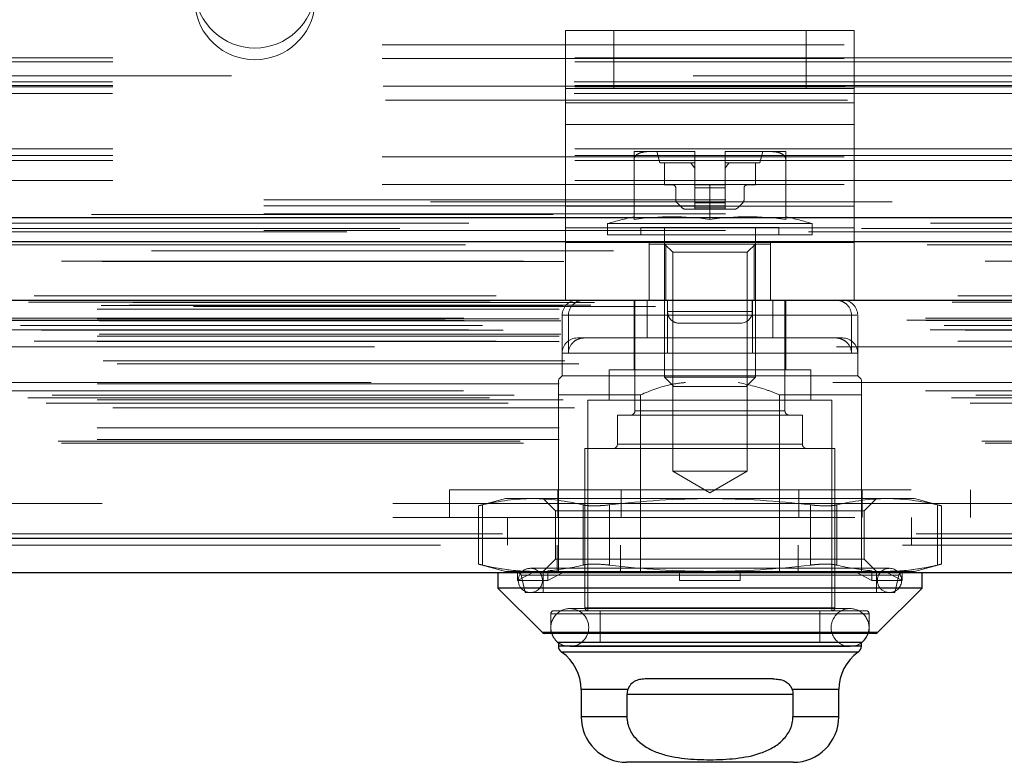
# Model space of a CAD drawing. Header units: inches. Extents: x 0.2 to 10.7, y 0.2 to 7.9.
# Tile 66 of 105: x 3.88 to 4.094, y 6.249 to 6.41. Entities that reach past the tile are written whole.
import ezdxf

# ---------------------------------------------------------------- set-up
doc = ezdxf.new("R2010")
doc.units = ezdxf.units.IN
doc.header["$MEASUREMENT"] = 0
doc.linetypes.add('HIDDEN', pattern=[0.07500000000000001, 0.05, -0.025])

msp = doc.modelspace()

# ---------------------------------------------------------------- linework, layer by layer
at = {"color": 7, "linetype": 'HIDDEN', "lineweight": 18}
for p, q in [((3.998671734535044, 6.395398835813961), (3.998671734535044, 6.407898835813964)), ((3.998671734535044, 6.407898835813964), (4.009088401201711, 6.407898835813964)), ((3.998675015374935, 6.407898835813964), (3.998675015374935, 6.392271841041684)), ((4.009088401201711, 6.395398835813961), (4.009088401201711, 6.407898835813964)), ((4.050755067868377, 6.407898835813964), (4.009088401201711, 6.407898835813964)), ((4.009091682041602, 6.395398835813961), (4.009091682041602, 6.407898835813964)), ((4.050755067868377, 6.395398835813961), (4.050755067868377, 6.407898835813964)), ((4.050755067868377, 6.407898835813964), (4.061171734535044, 6.407898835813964)), ((4.050758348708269, 6.395398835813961), (4.050758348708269, 6.407898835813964)), ((4.061171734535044, 6.395398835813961), (4.061171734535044, 6.407898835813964)), ((4.061171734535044, 6.407898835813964), (4.061175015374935, 6.407898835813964)), ((4.061175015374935, 6.407898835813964), (4.061175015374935, 6.392271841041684)), ((3.758974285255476, 6.404854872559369), (4.300640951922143, 6.404854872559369)), ((3.758974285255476, 6.404854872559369), (4.300640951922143, 6.404854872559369)), ((4.300640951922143, 6.401984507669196), (3.758974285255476, 6.401984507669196)), ((3.758974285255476, 6.401854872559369), (4.300640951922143, 6.401854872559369)), ((4.300640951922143, 6.401141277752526), (3.758974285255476, 6.401141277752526)), ((4.926307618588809, 6.398104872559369), (3.13330761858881, 6.398104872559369)), ((4.300640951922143, 6.395984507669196), (3.758974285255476, 6.395984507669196)), ((4.300533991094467, 6.396788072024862), (3.759081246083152, 6.396788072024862)), ((3.759190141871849, 6.395854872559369), (4.30042509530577, 6.395854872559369)), ((4.300640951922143, 6.395703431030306), (3.758974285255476, 6.395703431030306)), ((4.300533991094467, 6.394252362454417), (3.759081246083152, 6.394252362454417)), ((4.009088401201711, 6.395398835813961), (3.998671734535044, 6.395398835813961)), ((3.998671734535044, 6.387585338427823), (3.998671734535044, 6.395398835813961)), ((4.050755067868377, 6.395398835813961), (4.009088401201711, 6.395398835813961)), ((4.061171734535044, 6.395398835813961), (4.050755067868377, 6.395398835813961)), ((4.061171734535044, 6.387585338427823), (4.061171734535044, 6.395398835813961)), ((4.061171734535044, 6.395398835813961), (4.061175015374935, 6.395398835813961)), ((3.759693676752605, 6.392854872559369), (4.299921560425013, 6.392854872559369)), ((3.759693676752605, 6.392854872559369), (4.299921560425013, 6.392854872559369)), ((4.061171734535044, 6.392271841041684), (3.998671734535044, 6.392271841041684)), ((3.998675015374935, 6.392271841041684), (4.061175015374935, 6.392271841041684)), ((3.998675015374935, 6.392271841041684), (3.998675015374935, 6.369878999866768)), ((4.061175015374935, 6.392271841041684), (4.061175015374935, 6.369878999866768)), ((4.061171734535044, 6.387585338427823), (3.998671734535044, 6.387585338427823)), ((3.998671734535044, 6.365192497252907), (3.998671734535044, 6.387585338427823)), ((3.998675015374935, 6.387585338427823), (4.061175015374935, 6.387585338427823)), ((4.061171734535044, 6.365192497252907), (4.061171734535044, 6.387585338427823)), ((4.300640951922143, 6.38230666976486), (3.758974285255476, 6.38230666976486)), ((4.01695520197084, 6.381717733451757), (4.013519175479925, 6.381717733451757)), ((4.026487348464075, 6.381717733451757), (4.01695520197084, 6.381717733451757)), ((4.018440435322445, 6.381717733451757), (4.019096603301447, 6.379257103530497)), ((4.026642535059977, 6.381717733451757), (4.026487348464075, 6.381717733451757)), ((4.026642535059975, 6.381717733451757), (4.026487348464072, 6.381717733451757)), ((4.026487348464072, 6.381717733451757), (4.026642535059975, 6.381717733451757)), ((4.026642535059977, 6.38171671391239), (4.026642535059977, 6.381717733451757)), ((4.026642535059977, 6.374499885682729), (4.026642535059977, 6.38171671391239)), ((4.033359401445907, 6.381717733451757), (4.033204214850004, 6.381717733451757)), ((4.033204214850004, 6.38171671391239), (4.033204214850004, 6.381717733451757)), ((4.033204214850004, 6.381717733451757), (4.033359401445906, 6.381717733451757)), ((4.033359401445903, 6.381717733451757), (4.03320421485, 6.381717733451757)), ((4.03320421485, 6.381717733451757), (4.033359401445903, 6.381717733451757)), ((4.033204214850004, 6.374499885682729), (4.033204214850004, 6.38171671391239)), ((4.042891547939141, 6.381717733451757), (4.033359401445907, 6.381717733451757)), ((4.040750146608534, 6.379257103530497), (4.041406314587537, 6.381717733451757)), ((4.046327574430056, 6.381717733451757), (4.042891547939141, 6.381717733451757)), ((4.300640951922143, 6.380855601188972), (3.758974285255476, 6.380855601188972)), ((3.758974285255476, 6.380574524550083), (4.300640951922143, 6.380574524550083)), ((4.300640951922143, 6.379770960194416), (3.758974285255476, 6.379770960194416)), ((4.013519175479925, 6.367004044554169), (4.013519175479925, 6.380140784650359)), ((4.026642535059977, 6.379257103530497), (4.019096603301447, 6.379257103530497)), ((4.020080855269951, 6.379257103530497), (4.020080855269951, 6.374499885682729)), ((4.040750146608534, 6.379257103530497), (4.033204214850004, 6.379257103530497)), ((4.03976589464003, 6.374499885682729), (4.03976589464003, 6.379257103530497)), ((4.046327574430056, 6.367004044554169), (4.046327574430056, 6.380140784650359)), ((4.300640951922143, 6.375417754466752), (3.758974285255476, 6.375417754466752)), ((3.758974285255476, 6.374574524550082), (4.300640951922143, 6.374574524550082)), ((4.020080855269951, 6.374499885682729), (4.021885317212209, 6.374499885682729)), ((4.029923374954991, 6.374499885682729), (4.026642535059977, 6.374499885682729)), ((4.026642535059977, 6.374499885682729), (4.026642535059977, 6.373843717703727)), ((4.029923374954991, 6.36700404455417), (4.029923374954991, 6.374499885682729)), ((4.029923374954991, 6.374499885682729), (4.033204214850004, 6.374499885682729)), ((4.033204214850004, 6.374499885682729), (4.033204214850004, 6.373843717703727)), ((4.037961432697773, 6.374499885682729), (4.03976589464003, 6.374499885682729)), ((4.022541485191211, 6.373843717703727), (4.022541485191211, 6.37129865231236)), ((4.026642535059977, 6.373843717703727), (4.033204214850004, 6.373843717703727)), ((4.026642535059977, 6.373843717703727), (4.026642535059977, 6.37129865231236)), ((4.026642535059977, 6.373843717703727), (4.033204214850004, 6.373843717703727)), ((4.03320421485, 6.373843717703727), (4.026642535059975, 6.373843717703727)), ((4.03320421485, 6.373843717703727), (4.026642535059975, 6.373843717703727)), ((4.033204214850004, 6.373843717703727), (4.033204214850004, 6.37129865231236)), ((4.03730526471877, 6.37129865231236), (4.03730526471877, 6.373843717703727)), ((3.13330761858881, 6.371271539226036), (4.926307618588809, 6.371271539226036)), ((3.13330761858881, 6.371271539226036), (4.926307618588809, 6.371271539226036)), ((3.133383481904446, 6.371271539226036), (4.92623175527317, 6.371271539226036)), ((3.133383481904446, 6.371271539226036), (4.92623175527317, 6.371271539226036)), ((3.133383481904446, 6.371271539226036), (4.92623175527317, 6.371271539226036)), ((3.133383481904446, 6.371271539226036), (4.92623175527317, 6.371271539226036)), ((4.269390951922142, 6.370807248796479), (3.790224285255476, 6.370807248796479)), ((4.02282976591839, 6.370602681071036), (4.02389362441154, 6.369538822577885)), ((4.026642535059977, 6.37129865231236), (4.026642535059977, 6.370602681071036)), ((4.026642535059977, 6.37129865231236), (4.033204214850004, 6.37129865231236)), ((4.026642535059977, 6.37129865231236), (4.033204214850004, 6.37129865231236)), ((4.03320421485, 6.37129865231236), (4.026642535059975, 6.37129865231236)), ((4.03320421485, 6.37129865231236), (4.026642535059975, 6.37129865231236)), ((4.026642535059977, 6.370602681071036), (4.033204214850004, 6.370602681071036)), ((4.026642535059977, 6.370602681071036), (4.026642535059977, 6.369538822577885)), ((4.026642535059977, 6.370602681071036), (4.033204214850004, 6.370602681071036)), ((4.03320421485, 6.370602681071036), (4.026642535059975, 6.370602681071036)), ((4.03320421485, 6.370602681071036), (4.026642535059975, 6.370602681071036)), ((4.033204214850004, 6.37129865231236), (4.033204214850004, 6.370602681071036)), ((4.033204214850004, 6.370602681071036), (4.033204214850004, 6.369538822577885)), ((4.035953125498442, 6.369538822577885), (4.037016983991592, 6.370602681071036)), ((3.13330761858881, 6.370003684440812), (4.926307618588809, 6.370003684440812)), ((3.13330761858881, 6.368271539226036), (4.926307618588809, 6.368271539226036)), ((4.061171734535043, 6.369878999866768), (3.998671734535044, 6.369878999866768)), ((3.998675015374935, 6.369878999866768), (4.061175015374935, 6.369878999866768)), ((3.998675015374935, 6.369878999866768), (3.998675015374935, 6.362065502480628)), ((4.024589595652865, 6.369250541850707), (4.026642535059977, 6.369250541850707)), ((4.026642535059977, 6.369538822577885), (4.033204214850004, 6.369538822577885)), ((4.026642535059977, 6.369538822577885), (4.026642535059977, 6.369250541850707)), ((4.026642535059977, 6.369538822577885), (4.033204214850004, 6.369538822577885)), ((4.03320421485, 6.369538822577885), (4.026642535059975, 6.369538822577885)), ((4.03320421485, 6.369538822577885), (4.026642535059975, 6.369538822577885)), ((4.026642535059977, 6.369250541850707), (4.033204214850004, 6.369250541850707)), ((4.033204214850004, 6.369538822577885), (4.033204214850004, 6.369250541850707)), ((4.033204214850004, 6.369250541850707), (4.035257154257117, 6.369250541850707)), ((4.061175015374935, 6.369878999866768), (4.061175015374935, 6.362065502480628)), ((4.05206904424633, 6.366114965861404), (4.007777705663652, 6.366114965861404)), ((4.007777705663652, 6.366114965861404), (4.007777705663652, 6.363673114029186)), ((4.05206904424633, 6.363673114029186), (4.05206904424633, 6.366114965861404)), ((4.962775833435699, 6.365081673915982), (3.096797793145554, 6.365081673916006)), ((4.951253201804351, 6.36435790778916), (3.108317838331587, 6.364357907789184)), ((3.13330761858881, 6.364653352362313), (4.926307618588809, 6.36465335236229)), ((4.061171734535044, 6.365192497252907), (3.998671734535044, 6.365192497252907)), ((3.998671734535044, 6.349565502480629), (3.998671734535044, 6.365192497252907)), ((3.998675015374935, 6.365192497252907), (4.061175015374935, 6.365192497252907)), ((4.044851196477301, 6.365313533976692), (4.014995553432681, 6.365313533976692)), ((4.014995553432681, 6.365313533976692), (4.014995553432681, 6.363673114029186)), ((4.020080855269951, 6.365313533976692), (4.020080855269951, 6.332877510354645)), ((4.03976589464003, 6.332877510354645), (4.03976589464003, 6.365313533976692)), ((4.044851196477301, 6.363673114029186), (4.044851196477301, 6.365313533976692)), ((4.061171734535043, 6.349565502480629), (4.061171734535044, 6.365192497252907)), ((4.061171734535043, 6.362065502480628), (3.998671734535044, 6.362065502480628)), ((3.998675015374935, 6.349565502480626), (3.998675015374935, 6.362065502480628)), ((4.05206904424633, 6.363673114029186), (4.007777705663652, 6.363673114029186)), ((4.016796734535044, 6.349565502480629), (4.016796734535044, 6.362065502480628)), ((4.016800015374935, 6.361704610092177), (4.016800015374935, 6.362065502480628)), ((4.016800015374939, 6.361704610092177), (4.016800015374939, 6.349565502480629)), ((4.02035675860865, 6.361704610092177), (4.016800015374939, 6.361704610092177)), ((4.020080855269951, 6.361704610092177), (4.021857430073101, 6.359928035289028)), ((4.02035675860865, 6.361704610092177), (4.02035675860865, 6.349565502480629)), ((4.039489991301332, 6.361704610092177), (4.02035675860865, 6.361704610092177)), ((4.037989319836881, 6.359928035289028), (4.03976589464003, 6.361704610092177)), ((4.039489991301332, 6.361704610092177), (4.039489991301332, 6.349565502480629)), ((4.043046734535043, 6.361704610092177), (4.039489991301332, 6.361704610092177)), ((4.043046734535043, 6.349565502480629), (4.043046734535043, 6.362065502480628)), ((4.043050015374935, 6.349565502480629), (4.043050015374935, 6.362065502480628)), ((4.061175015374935, 6.349565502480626), (4.061175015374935, 6.362065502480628)), ((3.109027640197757, 6.360231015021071), (4.950546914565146, 6.360231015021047)), ((4.037989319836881, 6.359928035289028), (4.021857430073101, 6.359928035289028)), ((4.021857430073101, 6.359928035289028), (4.021857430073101, 6.312495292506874)), ((4.037989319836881, 6.312495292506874), (4.037989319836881, 6.359928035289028)), ((4.983632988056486, 6.350510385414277), (3.075941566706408, 6.350510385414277)), ((3.081384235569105, 6.349543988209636), (4.978190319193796, 6.349543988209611)), ((4.977980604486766, 6.349570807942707), (3.081593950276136, 6.349570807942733)), ((3.082347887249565, 6.349092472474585), (4.977226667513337, 6.34909247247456)), ((3.082347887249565, 6.349092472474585), (4.977226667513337, 6.34909247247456)), ((3.104937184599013, 6.349039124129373), (4.954637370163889, 6.349039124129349)), ((3.104937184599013, 6.349039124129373), (4.954637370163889, 6.349039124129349)), ((4.061171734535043, 6.349565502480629), (3.998671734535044, 6.349565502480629)), ((4.013519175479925, 6.349565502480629), (4.013519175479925, 6.334473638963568)), ((4.013683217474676, 6.349565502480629), (4.013683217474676, 6.325615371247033)), ((4.016332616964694, 6.349565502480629), (4.016332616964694, 6.341363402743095)), ((4.020755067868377, 6.347065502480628), (4.020755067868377, 6.349565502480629)), ((4.020758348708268, 6.347065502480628), (4.020758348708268, 6.349565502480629)), ((4.039088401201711, 6.347065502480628), (4.039088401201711, 6.349565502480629)), ((4.039091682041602, 6.347065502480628), (4.039091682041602, 6.349565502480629)), ((4.039109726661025, 6.349565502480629), (4.039109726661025, 6.341363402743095)), ((4.043514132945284, 6.349565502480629), (4.043514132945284, 6.341363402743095)), ((4.046163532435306, 6.325615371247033), (4.046163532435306, 6.349565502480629)), ((4.046327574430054, 6.341363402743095), (4.046327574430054, 6.349565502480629)), ((3.097250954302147, 6.347578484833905), (4.962323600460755, 6.347578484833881)), ((3.097250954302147, 6.347578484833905), (4.962323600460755, 6.347578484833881)), ((3.098084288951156, 6.348421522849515), (4.961490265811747, 6.348421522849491)), ((3.098084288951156, 6.348421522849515), (4.961490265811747, 6.348421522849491)), ((3.104164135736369, 6.34849190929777), (4.955410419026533, 6.348491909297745)), ((3.104164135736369, 6.34849190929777), (4.955410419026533, 6.348491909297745)), ((3.118106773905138, 6.348177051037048), (4.941523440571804, 6.348177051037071)), ((4.020755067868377, 6.347065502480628), (4.039088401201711, 6.347065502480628)), ((4.039088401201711, 6.347065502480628), (4.020755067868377, 6.347065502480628)), ((4.020758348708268, 6.347065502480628), (4.039091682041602, 6.347065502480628)), ((4.039091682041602, 6.347065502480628), (4.020758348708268, 6.347065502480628)), ((3.072565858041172, 6.345242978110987), (4.98700869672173, 6.345242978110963)), ((3.072565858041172, 6.345242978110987), (4.98700869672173, 6.345242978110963)), ((3.076611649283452, 6.345668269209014), (4.982962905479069, 6.345668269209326)), ((3.07670151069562, 6.345158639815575), (4.98287304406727, 6.345158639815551)), ((3.097250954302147, 6.345504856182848), (4.962323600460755, 6.345504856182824)), ((3.097250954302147, 6.345504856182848), (4.962323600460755, 6.345504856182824)), ((3.097667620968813, 6.345088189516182), (4.961906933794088, 6.345088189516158)), ((3.997935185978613, 6.346284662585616), (3.997935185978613, 6.333161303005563)), ((4.060564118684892, 6.346284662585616), (3.998085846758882, 6.346284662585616)), ((3.999282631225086, 6.346284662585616), (3.999282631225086, 6.338082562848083)), ((3.999282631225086, 6.346284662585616), (4.061760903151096, 6.346284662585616)), ((4.020737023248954, 6.346284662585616), (4.020737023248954, 6.338082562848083)), ((4.060564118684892, 6.346284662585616), (4.060564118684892, 6.338082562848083)), ((4.061911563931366, 6.338082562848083), (4.061911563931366, 6.346284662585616)), ((3.07763451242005, 6.343105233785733), (4.981940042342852, 6.343105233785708)), ((4.980672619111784, 6.344054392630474), (3.078940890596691, 6.344054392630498)), ((3.085181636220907, 6.343074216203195), (4.974392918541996, 6.34307421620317)), ((4.023255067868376, 6.344565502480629), (4.03658840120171, 6.344565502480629)), ((4.03658840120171, 6.344565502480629), (4.036591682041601, 6.344565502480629)), ((3.083606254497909, 6.340704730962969), (4.975963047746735, 6.340704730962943)), ((3.097250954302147, 6.341754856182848), (4.962323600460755, 6.341754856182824)), ((3.097250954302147, 6.341754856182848), (4.962323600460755, 6.341754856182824)), ((3.097250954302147, 6.340581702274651), (4.962323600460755, 6.340581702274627)), ((3.097667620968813, 6.342171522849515), (4.961906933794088, 6.34217152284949)), ((4.002725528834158, 6.341363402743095), (4.001216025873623, 6.341363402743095)), ((4.016332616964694, 6.341363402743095), (4.002725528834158, 6.341363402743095)), ((4.016332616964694, 6.341363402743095), (4.020737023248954, 6.341363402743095)), ((4.058630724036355, 6.341363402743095), (4.020737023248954, 6.341363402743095)), ((4.046327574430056, 6.334473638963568), (4.046327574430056, 6.341363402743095)), ((4.957296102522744, 6.339471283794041), (3.102272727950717, 6.339471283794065)), ((3.098513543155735, 6.336410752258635), (4.961083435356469, 6.336410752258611)), ((4.039109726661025, 6.338082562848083), (3.998081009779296, 6.338082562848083)), ((4.020737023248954, 6.338082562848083), (4.061765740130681, 6.338082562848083)), ((4.061911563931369, 6.333161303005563), (4.061911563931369, 6.338082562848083)), ((3.101546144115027, 6.33573571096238), (4.958028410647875, 6.335735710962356)), ((3.101546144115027, 6.33573571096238), (4.958028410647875, 6.335735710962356)), ((4.051740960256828, 6.334473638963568), (4.008105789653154, 6.334473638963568)), ((4.008105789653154, 6.334473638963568), (4.008105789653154, 6.327911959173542)), ((4.051740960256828, 6.327911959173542), (4.051740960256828, 6.334473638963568)), ((3.997935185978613, 6.333161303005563), (3.997114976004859, 6.332341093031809)), ((4.061911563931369, 6.333161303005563), (3.997935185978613, 6.333161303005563)), ((4.03976589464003, 6.332877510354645), (4.020080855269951, 6.332877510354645)), ((4.020080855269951, 6.332877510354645), (4.022093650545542, 6.330864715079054)), ((4.03775309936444, 6.330864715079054), (4.03976589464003, 6.332877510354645)), ((4.062731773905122, 6.332341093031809), (4.061911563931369, 6.333161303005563)), ((4.976595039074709, 6.329889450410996), (3.082986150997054, 6.329889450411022)), ((3.097250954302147, 6.331411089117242), (4.962323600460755, 6.331411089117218)), ((4.956558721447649, 6.331729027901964), (3.103025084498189, 6.331729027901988)), ((4.03775309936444, 6.330864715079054), (4.022093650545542, 6.330864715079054)), ((3.082198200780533, 6.328430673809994), (4.977376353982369, 6.32843067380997)), ((3.087500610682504, 6.329014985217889), (4.972073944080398, 6.329014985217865)), ((3.097250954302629, 6.327966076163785), (4.962323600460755, 6.327966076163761)), ((3.098169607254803, 6.327959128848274), (4.96139417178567, 6.32795912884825)), ((3.99711497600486, 6.329060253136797), (3.99711497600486, 6.290510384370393)), ((4.014888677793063, 6.329060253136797), (3.99711497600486, 6.329060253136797)), ((4.056334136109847, 6.327911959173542), (4.003512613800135, 6.327911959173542)), ((4.003512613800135, 6.327911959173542), (4.003512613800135, 6.282308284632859)), ((4.014888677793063, 6.329060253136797), (4.014888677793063, 6.290510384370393)), ((4.04495807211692, 6.329060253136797), (4.04495807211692, 6.290510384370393)), ((4.062731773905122, 6.329060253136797), (4.04495807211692, 6.329060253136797)), ((4.056334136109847, 6.282308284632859), (4.056334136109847, 6.327911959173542)), ((4.062731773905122, 6.329060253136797), (4.062731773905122, 6.296510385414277)), ((3.086235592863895, 6.327262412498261), (4.973328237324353, 6.327262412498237)), ((3.100616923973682, 6.326239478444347), (4.958957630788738, 6.326239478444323)), ((4.013683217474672, 6.325615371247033), (4.046012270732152, 6.325615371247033)), ((4.046163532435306, 6.325615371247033), (4.013834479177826, 6.325615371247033)), ((4.049936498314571, 6.324631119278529), (4.009910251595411, 6.324631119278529)), ((4.009910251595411, 6.324631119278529), (4.009910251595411, 6.318397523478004)), ((4.049936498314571, 6.318397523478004), (4.049936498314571, 6.324631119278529)), ((3.097250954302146, 6.32193123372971), (4.962323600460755, 6.321931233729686)), ((3.097250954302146, 6.319398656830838), (4.962323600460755, 6.319398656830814)), ((3.097250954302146, 6.319398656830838), (4.962323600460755, 6.319398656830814)), ((3.088802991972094, 6.318998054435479), (4.970771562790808, 6.318998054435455)), ((3.089533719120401, 6.318565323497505), (4.970040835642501, 6.318565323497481)), ((4.056990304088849, 6.3174132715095), (4.002856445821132, 6.3174132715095)), ((4.002856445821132, 6.3174132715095), (4.002856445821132, 6.282964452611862)), ((4.049936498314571, 6.318397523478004), (4.009910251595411, 6.318397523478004)), ((4.009910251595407, 6.318397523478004), (4.049936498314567, 6.318397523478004)), ((4.056990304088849, 6.282964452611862), (4.056990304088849, 6.3174132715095)), ((4.037989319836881, 6.312495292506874), (4.021857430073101, 6.312495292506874)), ((4.021857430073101, 6.312495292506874), (4.029923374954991, 6.307838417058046)), ((4.029923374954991, 6.307838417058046), (4.037989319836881, 6.312495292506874)), ((3.973506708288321, 6.308510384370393), (4.086340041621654, 6.308510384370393)), ((3.973506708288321, 6.308510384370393), (3.973506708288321, 6.302510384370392)), ((3.99696504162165, 6.308510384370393), (3.99696504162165, 6.302510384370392)), ((4.010673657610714, 6.308510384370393), (4.010673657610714, 6.302510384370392)), ((4.049173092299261, 6.308510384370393), (4.049173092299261, 6.302510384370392)), ((4.062881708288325, 6.308510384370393), (4.062881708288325, 6.302510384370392)), ((4.086340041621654, 6.302510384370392), (4.086340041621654, 6.308510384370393)), ((3.985632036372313, 6.306586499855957), (3.979795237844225, 6.305022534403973)), ((3.991565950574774, 6.306586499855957), (3.985632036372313, 6.306586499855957)), ((4.029923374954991, 6.306586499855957), (3.991565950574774, 6.306586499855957)), ((3.993834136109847, 6.306586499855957), (3.996498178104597, 6.303922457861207)), ((4.068280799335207, 6.306586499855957), (4.029923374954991, 6.306586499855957)), ((4.063348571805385, 6.303922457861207), (4.066012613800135, 6.306586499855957)), ((4.074214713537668, 6.306586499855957), (4.068280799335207, 6.306586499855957)), ((4.080051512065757, 6.305022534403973), (4.074214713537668, 6.306586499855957)), ((3.161273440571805, 6.305510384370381), (4.898356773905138, 6.305510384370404)), ((3.161273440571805, 6.305510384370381), (4.898356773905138, 6.305510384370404)), ((4.898356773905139, 6.305510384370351), (3.161273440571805, 6.305510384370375)), ((4.898356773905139, 6.305510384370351), (3.161273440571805, 6.305510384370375)), ((3.979795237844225, 6.3050427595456), (3.979795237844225, 6.292382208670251)), ((3.98067433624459, 6.292196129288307), (3.98067433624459, 6.305228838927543)), ((3.98067433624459, 6.292196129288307), (3.98067433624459, 6.305228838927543)), ((3.980674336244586, 6.292196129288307), (3.980674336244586, 6.305228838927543)), ((3.980674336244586, 6.292196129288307), (3.980674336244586, 6.305228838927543)), ((4.002457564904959, 6.292196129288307), (4.002457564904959, 6.305228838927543)), ((4.002457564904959, 6.292196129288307), (4.002457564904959, 6.305228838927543)), ((4.002457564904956, 6.292196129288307), (4.002457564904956, 6.305228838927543)), ((4.002457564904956, 6.292196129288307), (4.002457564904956, 6.305228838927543)), ((4.008140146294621, 6.292196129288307), (4.008140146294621, 6.305228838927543)), ((4.008140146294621, 6.292196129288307), (4.008140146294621, 6.305228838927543)), ((4.008140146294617, 6.292196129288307), (4.008140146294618, 6.305228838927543)), ((4.008140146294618, 6.292196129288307), (4.008140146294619, 6.305228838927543)), ((4.051706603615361, 6.292196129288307), (4.05170660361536, 6.305228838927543)), ((4.051706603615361, 6.292196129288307), (4.05170660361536, 6.305228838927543)), ((4.051706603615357, 6.292196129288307), (4.051706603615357, 6.305228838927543)), ((4.051706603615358, 6.292196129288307), (4.051706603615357, 6.305228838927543)), ((4.057389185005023, 6.292196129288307), (4.057389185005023, 6.305228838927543)), ((4.057389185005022, 6.292196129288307), (4.057389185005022, 6.305228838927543)), ((4.057389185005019, 6.292196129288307), (4.057389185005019, 6.305228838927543)), ((4.057389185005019, 6.292196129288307), (4.057389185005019, 6.305228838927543)), ((4.079172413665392, 6.292196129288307), (4.079172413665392, 6.305228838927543)), ((4.079172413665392, 6.292196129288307), (4.079172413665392, 6.305228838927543)), ((4.079172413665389, 6.292196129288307), (4.079172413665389, 6.305228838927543)), ((4.079172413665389, 6.292196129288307), (4.079172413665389, 6.305228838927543)), ((4.080051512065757, 6.292382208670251), (4.080051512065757, 6.3050427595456)), ((3.161273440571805, 6.302510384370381), (4.898356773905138, 6.302510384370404)), ((3.986065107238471, 6.302510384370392), (3.986065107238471, 6.296510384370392)), ((4.000976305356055, 6.303922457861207), (3.996498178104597, 6.303922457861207)), ((3.996498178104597, 6.303922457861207), (3.996498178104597, 6.293502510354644)), ((4.063348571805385, 6.303922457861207), (4.000976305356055, 6.303922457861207)), ((4.063348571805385, 6.293502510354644), (4.063348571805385, 6.303922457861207)), ((4.073565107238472, 6.296510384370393), (4.073565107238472, 6.302510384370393)), ((4.974548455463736, 6.298989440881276), (3.085026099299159, 6.298989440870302)), ((3.08502609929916, 6.298989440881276), (4.974548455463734, 6.298989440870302)), ((3.08502609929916, 6.297947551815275), (4.974548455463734, 6.297947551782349)), ((4.97160331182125, 6.296510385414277), (3.087971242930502, 6.296510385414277)), ((3.996815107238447, 6.296510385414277), (3.996815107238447, 6.290510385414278)), ((4.010523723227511, 6.296510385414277), (4.010523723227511, 6.290510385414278)), ((4.049023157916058, 6.296510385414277), (4.049023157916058, 6.290510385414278)), ((4.062731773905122, 6.296510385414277), (4.062731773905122, 6.290510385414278)), ((3.996498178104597, 6.293502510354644), (3.993834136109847, 6.290838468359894)), ((4.000976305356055, 6.293502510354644), (3.996498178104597, 6.293502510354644)), ((4.063348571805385, 6.293502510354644), (4.000976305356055, 6.293502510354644)), ((4.066012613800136, 6.290838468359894), (4.063348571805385, 6.293502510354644)), ((3.979795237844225, 6.292402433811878), (3.985632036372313, 6.290838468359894)), ((4.068801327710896, 6.291494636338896), (3.991045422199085, 6.291494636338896)), ((4.074214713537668, 6.290838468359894), (4.080051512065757, 6.292402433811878)), ((3.988708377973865, 6.290838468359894), (3.985632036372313, 6.290838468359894)), ((3.988285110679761, 6.288869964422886), (3.988285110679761, 6.290967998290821)), ((3.988285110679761, 6.290967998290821), (3.988708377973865, 6.290838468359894)), ((3.991977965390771, 6.290838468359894), (3.988285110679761, 6.288869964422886)), ((3.988708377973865, 6.290838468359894), (3.991977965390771, 6.290838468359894)), ((3.989029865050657, 6.290001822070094), (4.070669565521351, 6.290001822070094)), ((3.98902986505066, 6.290001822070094), (3.98989712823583, 6.286245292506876)), ((4.070816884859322, 6.290001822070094), (3.989177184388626, 6.290001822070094)), ((3.991977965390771, 6.290838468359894), (3.995270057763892, 6.290838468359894)), ((3.993834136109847, 6.290510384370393), (3.993834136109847, 6.286245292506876)), ((3.994846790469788, 6.290967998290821), (3.995270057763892, 6.290838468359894)), ((3.994846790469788, 6.288869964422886), (3.994846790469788, 6.290967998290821)), ((3.998539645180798, 6.290838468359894), (3.994846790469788, 6.288869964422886)), ((4.029923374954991, 6.290838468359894), (3.995270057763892, 6.290838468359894)), ((4.023361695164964, 6.290967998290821), (4.023361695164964, 6.290838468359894)), ((4.023361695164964, 6.288869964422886), (4.023361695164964, 6.290838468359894)), ((4.06457669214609, 6.290838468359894), (4.029923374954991, 6.290838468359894)), ((4.036485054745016, 6.290967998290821), (4.036485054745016, 6.290838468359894)), ((4.036485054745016, 6.288869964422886), (4.036485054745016, 6.290838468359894)), ((4.064999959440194, 6.288869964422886), (4.061307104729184, 6.290838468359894)), ((4.064999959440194, 6.290967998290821), (4.06457669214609, 6.290838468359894)), ((4.06457669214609, 6.290838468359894), (4.067868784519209, 6.290838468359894)), ((4.064999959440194, 6.290967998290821), (4.064999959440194, 6.288869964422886)), ((4.066012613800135, 6.286245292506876), (4.066012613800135, 6.290510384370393)), ((4.071561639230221, 6.288869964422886), (4.067868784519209, 6.290838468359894)), ((4.071138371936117, 6.290838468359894), (4.067868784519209, 6.290838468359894)), ((4.069949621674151, 6.286245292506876), (4.070816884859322, 6.290001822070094)), ((4.071561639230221, 6.290967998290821), (4.071138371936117, 6.290838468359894)), ((4.074214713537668, 6.290838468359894), (4.071138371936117, 6.290838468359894)), ((4.071561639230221, 6.290967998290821), (4.071561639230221, 6.288869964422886)), ((3.994846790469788, 6.288869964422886), (3.988285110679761, 6.288869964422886)), ((4.036485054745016, 6.288869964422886), (4.023361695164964, 6.288869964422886)), ((4.064999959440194, 6.288869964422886), (4.071561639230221, 6.288869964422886)), ((4.069949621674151, 6.286245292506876), (3.98989712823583, 6.286245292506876)), ((4.056990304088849, 6.282964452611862), (4.002856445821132, 6.282964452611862)), ((4.00285644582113, 6.282964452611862), (4.056990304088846, 6.282964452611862)), ((4.064372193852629, 6.281652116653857), (3.995474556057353, 6.281652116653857)), ((3.99547455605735, 6.281652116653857), (4.064372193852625, 6.281652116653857)), ((3.995474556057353, 6.281652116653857), (3.995474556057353, 6.27738702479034)), ((4.063716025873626, 6.282308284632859), (3.996130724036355, 6.282308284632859)), ((4.060271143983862, 6.282770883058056), (3.999575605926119, 6.282770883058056)), ((4.006137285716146, 6.282308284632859), (4.006137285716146, 6.275418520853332)), ((4.053709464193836, 6.275418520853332), (4.053709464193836, 6.282308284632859)), ((4.064372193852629, 6.27738702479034), (4.064372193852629, 6.281652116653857)), ((3.99364194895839, 6.277579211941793), (4.06605874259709, 6.277579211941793)), ((3.993641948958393, 6.277579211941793), (4.066204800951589, 6.277579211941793)), ((3.99711497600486, 6.275418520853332), (3.99711497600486, 6.275388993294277)), ((3.997114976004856, 6.274677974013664), (4.06258321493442, 6.274677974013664)), ((3.99711497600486, 6.274677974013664), (4.062731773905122, 6.274677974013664)), ((3.999575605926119, 6.274568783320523), (4.060271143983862, 6.274568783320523)), ((4.062731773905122, 6.275388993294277), (4.062731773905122, 6.275418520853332)), ((3.997818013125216, 6.27333176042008), (4.061883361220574, 6.27333176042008)), ((3.99781801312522, 6.27333176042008), (4.062028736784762, 6.27333176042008)), ((4.012136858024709, 6.265254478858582), (4.002036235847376, 6.265254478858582)), ((4.002036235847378, 6.265254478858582), (4.012136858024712, 6.265254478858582)), ((4.011953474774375, 6.264263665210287), (4.047893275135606, 6.264263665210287)), ((4.047893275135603, 6.264263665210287), (4.011953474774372, 6.264263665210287)), ((4.047893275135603, 6.264263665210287), (4.011953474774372, 6.264263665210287)), ((4.047709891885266, 6.265254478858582), (4.0578105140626, 6.265254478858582)), ((4.04770989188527, 6.265254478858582), (4.057810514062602, 6.265254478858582)), ((4.011953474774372, 6.259342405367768), (4.002036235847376, 6.259342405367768)), ((4.002036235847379, 6.259342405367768), (4.011953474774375, 6.259342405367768)), ((4.047893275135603, 6.259342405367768), (4.0578105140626, 6.259342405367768)), ((4.047893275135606, 6.259342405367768), (4.057810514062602, 6.259342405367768))]:
    msp.add_line(p, q, dxfattribs=at)
at = {"color": 7, "linetype": 'Continuous', "lineweight": 25}
for p, q in [((3.13330761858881, 6.36746797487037), (4.926307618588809, 6.36746797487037)), ((3.13330761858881, 6.362271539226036), (4.926307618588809, 6.362271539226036)), ((4.983632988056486, 6.349468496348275), (3.075941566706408, 6.349468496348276)), ((4.974548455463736, 6.297947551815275), (3.085026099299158, 6.297947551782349)), ((4.97160331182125, 6.290510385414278), (3.087971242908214, 6.290510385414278)), ((3.983991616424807, 6.290510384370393), (3.983991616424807, 6.287229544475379)), ((4.075855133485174, 6.287229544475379), (4.075855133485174, 6.290510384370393)), ((3.983991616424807, 6.287229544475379), (3.993641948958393, 6.277579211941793)), ((4.075855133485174, 6.287229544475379), (3.983991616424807, 6.287229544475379)), ((4.066204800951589, 6.277579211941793), (4.075855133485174, 6.287229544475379)), ((4.066204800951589, 6.277579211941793), (3.993641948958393, 6.277579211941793)), ((4.065740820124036, 6.27738702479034), (3.994105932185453, 6.27738702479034)), ((4.062731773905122, 6.275418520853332), (3.99711497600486, 6.275418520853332)), ((3.99711497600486, 6.275388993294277), (3.99711497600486, 6.274677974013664)), ((4.062731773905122, 6.274677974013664), (3.99711497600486, 6.274677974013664)), ((4.062731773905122, 6.274677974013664), (4.062731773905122, 6.275388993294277)), ((4.062028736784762, 6.27333176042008), (3.99781801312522, 6.27333176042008)), ((4.043611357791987, 6.267544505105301), (4.016235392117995, 6.267544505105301)), ((4.002036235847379, 6.265254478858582), (4.002036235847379, 6.259342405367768)), ((4.012136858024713, 6.265254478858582), (4.002036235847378, 6.265254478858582)), ((4.011953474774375, 6.264263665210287), (4.047893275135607, 6.264263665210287)), ((4.011953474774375, 6.264263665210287), (4.011953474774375, 6.259342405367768)), ((4.057810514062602, 6.265254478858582), (4.047709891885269, 6.265254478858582)), ((4.047893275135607, 6.264263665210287), (4.047893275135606, 6.259342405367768)), ((4.057810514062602, 6.259342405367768), (4.057810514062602, 6.265254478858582)), ((4.011953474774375, 6.259342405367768), (4.002036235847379, 6.259342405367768)), ((4.057810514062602, 6.259342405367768), (4.047893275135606, 6.259342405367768)), ((4.047967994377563, 6.249499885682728), (4.011878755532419, 6.249499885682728))]:
    msp.add_line(p, q, dxfattribs=at)
at = {"color": 7, "linetype": 'HIDDEN', "lineweight": 18, "flags": 128}
for points in [[(4.995985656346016, 6.368089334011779), (4.045085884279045, 6.368089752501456), (3.063601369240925, 6.36808933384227)], [(4.977692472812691, 6.366198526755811), (4.045085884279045, 6.36619930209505), (3.081886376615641, 6.366198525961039)], [(4.951278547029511, 6.364357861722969), (4.045085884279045, 6.364357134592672), (3.108322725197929, 6.3643578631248)], [(3.076994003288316, 6.361502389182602), (3.951573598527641, 6.361505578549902), (4.982573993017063, 6.361502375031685)], [(3.076996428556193, 6.361502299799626), (4.069955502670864, 6.361502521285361), (4.982579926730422, 6.361502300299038)], [(3.089536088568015, 6.357962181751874), (4.014495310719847, 6.357961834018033), (4.970045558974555, 6.35796218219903)], [(3.098302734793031, 6.357943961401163), (4.014495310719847, 6.357943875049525), (4.961268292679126, 6.3579439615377)], [(3.99711497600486, 6.275388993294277), (3.99800620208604, 6.274880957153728), (3.999575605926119, 6.274568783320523)], [(4.060271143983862, 6.274568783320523), (4.061840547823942, 6.274880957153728), (4.062731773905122, 6.275388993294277)]]:
    msp.add_lwpolyline(points, dxfattribs=at)
at = {"color": 7, "linetype": 'HIDDEN', "lineweight": 18}
for centre, radius, start, end in [((3.931390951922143, 6.417185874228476), 0.01305403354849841, 184.0872180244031, 355.9127819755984), ((3.931390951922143, 6.414650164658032), 0.01305403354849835, 184.0872180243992, 355.9127819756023), ((4.026488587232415, 6.370095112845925), 0.01162262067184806, 89.24106456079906, 90.0061067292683), ((4.026488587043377, 6.370095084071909), 0.01162264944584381, 89.24106550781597, 90.00610578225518), ((4.033358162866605, 6.370095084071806), 0.01162264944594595, 89.99389421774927, 90.75893449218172), ((4.033358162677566, 6.370095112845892), 0.01162262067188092, 89.99389327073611, 90.75893543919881), ((4.021885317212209, 6.373843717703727), 0.0006561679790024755, 0, 90), ((4.037961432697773, 6.373843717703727), 0.0006561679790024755, 90, 180), ((4.023525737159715, 6.37129865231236), 0.0009842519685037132, 180, 224.9999999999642), ((4.036321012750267, 6.37129865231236), 0.0009842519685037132, 315.0000000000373, 0), ((4.024589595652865, 6.370234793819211), 0.000984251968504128, 225.0000000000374, 270.0000000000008), ((4.035257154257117, 6.370234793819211), 0.000984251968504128, 270.0000000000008, 314.9999999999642), ((4.029923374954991, 6.292531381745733), 0.07684383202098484, 102.3260456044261, 106.7496602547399), ((4.021721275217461, 6.311212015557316), 0.05639170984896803, 81.63673791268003, 98.36326208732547), ((4.038125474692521, 6.311212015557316), 0.05639170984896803, 81.63673791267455, 98.36326208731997), ((4.029923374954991, 6.292531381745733), 0.07684383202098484, 73.25033974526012, 77.67395439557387), ((4.001216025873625, 6.346284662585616), 0.003280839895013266, 90, 180), ((4.058630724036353, 6.346284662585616), 0.003280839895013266, 0, 90), ((4.023255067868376, 6.347065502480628), 0.002499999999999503, 180, 270.0000000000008), ((4.023258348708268, 6.347065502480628), 0.002499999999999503, 180, 270.0000000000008), ((4.03658840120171, 6.347065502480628), 0.002500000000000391, 270.0000000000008, 0), ((4.036591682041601, 6.347065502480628), 0.002500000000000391, 270.0000000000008, 0), ((4.001216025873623, 6.338082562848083), 0.003280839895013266, 90, 180), ((4.058630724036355, 6.338082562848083), 0.003280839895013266, 0, 90), ((4.012698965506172, 6.325615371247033), 0.0009842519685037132, 270.0000000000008, 0), ((4.047147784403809, 6.325615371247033), 0.0009842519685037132, 180, 270.0000000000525), ((4.008925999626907, 6.318397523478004), 0.0009842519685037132, 270.0000000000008, 0), ((4.050920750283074, 6.318397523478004), 0.0009842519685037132, 180, 270.0000000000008), ((3.991045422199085, 6.288869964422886), 0.00262467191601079, 90, 270.0000000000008), ((3.991045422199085, 6.288869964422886), 0.00262467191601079, 270.0000000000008, 90), ((4.068801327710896, 6.288869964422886), 0.00262467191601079, 90, 270.0000000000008), ((4.068801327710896, 6.288869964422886), 0.00262467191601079, 270.0000000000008, 90), ((3.988390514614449, 6.289854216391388), 0.0006561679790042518, 13.00000000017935, 89.99999999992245), ((4.071456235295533, 6.289854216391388), 0.0006561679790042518, 90.00000000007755, 166.9999999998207), ((4.003512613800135, 6.282964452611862), 0.0006561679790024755, 180, 270.0000000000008), ((4.056334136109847, 6.282964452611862), 0.0006561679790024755, 270.0000000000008, 0), ((3.999575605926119, 6.278669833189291), 0.004101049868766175, 90, 198.2280527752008), ((3.996130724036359, 6.281652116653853), 0.0006561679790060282, 90.00000000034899, 179.9999999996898), ((3.999575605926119, 6.278669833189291), 0.004101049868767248, 270.0000000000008, 90), ((4.060271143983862, 6.278669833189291), 0.004101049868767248, 90, 270.0000000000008), ((4.060271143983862, 6.278669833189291), 0.004101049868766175, 341.7719472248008, 90), ((4.063716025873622, 6.281652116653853), 0.0006561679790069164, 3.102185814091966e-10, 89.99999999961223)]:
    msp.add_arc(centre, radius, start, end, dxfattribs=at)
at = {"color": 7, "linetype": 'Continuous', "lineweight": 25}
for centre, radius, start, end in [((3.994105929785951, 6.278043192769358), 0.0006561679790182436, 225.0000000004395, 269.9999999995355), ((3.999575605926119, 6.278669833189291), 0.004101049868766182, 198.2280527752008, 233.1301023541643), ((4.060271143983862, 6.278669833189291), 0.004101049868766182, 306.8698976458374, 341.7719472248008), ((4.065740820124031, 6.278043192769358), 0.0006561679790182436, 270.0000000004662, 314.9999999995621), ((3.998755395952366, 6.274677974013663), 0.001640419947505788, 179.999999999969, 235.1500954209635), ((4.061091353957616, 6.274677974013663), 0.001640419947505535, 304.8499045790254, 3.102185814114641e-11), ((3.99219371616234, 6.265254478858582), 0.00984251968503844, 0, 55.15009542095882), ((4.067653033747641, 6.265254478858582), 0.009842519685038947, 124.8499045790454, 180), ((4.011878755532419, 6.259342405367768), 0.009842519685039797, 180, 270.0000000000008), ((4.047967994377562, 6.259342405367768), 0.009842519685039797, 270.000000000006, 0)]:
    msp.add_arc(centre, radius, start, end, dxfattribs=at)
at = {"color": 7, "linetype": 'HIDDEN', "lineweight": 18}
for points, knots in [([(4.01695520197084, 6.381717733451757), (4.016293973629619, 6.381717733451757), (4.01563206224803, 6.381672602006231), (4.014670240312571, 6.381384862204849), (4.01435479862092, 6.381251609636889), (4.013941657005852, 6.380942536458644), (4.0138108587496, 6.380817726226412), (4.013605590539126, 6.380515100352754), (4.013532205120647, 6.380335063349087), (4.013519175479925, 6.380140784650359)], [0, 0, 0, 0, 0.5000000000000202, 0.5000000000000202, 0.7500000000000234, 0.7500000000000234, 0.8750000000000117, 0.8750000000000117, 1, 1, 1, 1]), ([(4.013519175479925, 6.380140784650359), (4.013519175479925, 6.38033486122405), (4.013519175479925, 6.380514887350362), (4.013519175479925, 6.380817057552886), (4.013519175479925, 6.380941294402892), (4.013519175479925, 6.381253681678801), (4.013519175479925, 6.381385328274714), (4.013519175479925, 6.381672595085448), (4.013519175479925, 6.381717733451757), (4.013519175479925, 6.381717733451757)], [0, 0, 0, 0, 0.1250000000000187, 0.1250000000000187, 0.2500000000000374, 0.2500000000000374, 0.500000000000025, 0.500000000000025, 1, 1, 1, 1]), ([(4.046327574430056, 6.380140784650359), (4.046314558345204, 6.38033486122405), (4.046241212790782, 6.380514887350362), (4.046036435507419, 6.380817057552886), (4.045906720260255, 6.380941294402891), (4.045489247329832, 6.381253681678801), (4.045175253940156, 6.381385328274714), (4.044214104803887, 6.381672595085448), (4.043552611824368, 6.381717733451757), (4.042891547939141, 6.381717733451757)], [0, 0, 0, 0, 0.1250000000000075, 0.1250000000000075, 0.2500000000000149, 0.2500000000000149, 0.5000000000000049, 0.5000000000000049, 1, 1, 1, 1]), ([(4.046327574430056, 6.381717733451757), (4.046327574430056, 6.381717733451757), (4.046327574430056, 6.381672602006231), (4.046327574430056, 6.381384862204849), (4.046327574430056, 6.381251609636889), (4.046327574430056, 6.380942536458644), (4.046327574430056, 6.380817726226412), (4.046327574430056, 6.380515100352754), (4.046327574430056, 6.380335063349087), (4.046327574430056, 6.380140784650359)], [0, 0, 0, 0, 0.4999999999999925, 0.4999999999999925, 0.7499999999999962, 0.7499999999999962, 0.8749999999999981, 0.8749999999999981, 1, 1, 1, 1]), ([(4.002725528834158, 6.349565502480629), (4.002281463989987, 6.349565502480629), (4.001846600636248, 6.349485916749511), (4.001021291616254, 6.349169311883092), (4.000642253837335, 6.348935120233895), (3.999675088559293, 6.348035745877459), (3.999282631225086, 6.347174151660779), (3.999282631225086, 6.346284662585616)], [0, 0, 0, 0, 0.2500000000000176, 0.2500000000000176, 0.5000000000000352, 0.5000000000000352, 1, 1, 1, 1]), ([(4.020737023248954, 6.346284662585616), (4.020737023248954, 6.346728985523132), (4.020737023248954, 6.347165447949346), (4.020737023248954, 6.347969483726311), (4.020737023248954, 6.348334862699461), (4.020737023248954, 6.348932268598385), (4.020737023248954, 6.349169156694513), (4.020737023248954, 6.349484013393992), (4.020737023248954, 6.349565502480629), (4.020737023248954, 6.349565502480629)], [0, 0, 0, 0, 0.25, 0.25, 0.5, 0.5, 0.75, 0.75, 1, 1, 1, 1]), ([(4.05712122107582, 6.349565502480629), (4.057565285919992, 6.349565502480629), (4.05800014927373, 6.349485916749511), (4.058825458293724, 6.349169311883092), (4.059204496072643, 6.348935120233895), (4.060171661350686, 6.348035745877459), (4.060564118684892, 6.347174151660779), (4.060564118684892, 6.346284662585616)], [0, 0, 0, 0, 0.2500000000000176, 0.2500000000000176, 0.5000000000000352, 0.5000000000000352, 1, 1, 1, 1]), ([(4.002725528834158, 6.341363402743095), (4.002281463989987, 6.341363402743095), (4.001846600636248, 6.341283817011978), (4.001021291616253, 6.340967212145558), (4.000642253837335, 6.340733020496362), (3.999675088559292, 6.339833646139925), (3.999282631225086, 6.338972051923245), (3.999282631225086, 6.338082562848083)], [0, 0, 0, 0, 0.2500000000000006, 0.2500000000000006, 0.5000000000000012, 0.5000000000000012, 1, 1, 1, 1]), ([(4.039109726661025, 6.338082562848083), (4.039109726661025, 6.338526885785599), (4.039109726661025, 6.338963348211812), (4.039109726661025, 6.339767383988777), (4.039109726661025, 6.340132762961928), (4.039109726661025, 6.340730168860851), (4.039109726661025, 6.34096705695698), (4.039109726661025, 6.341281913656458), (4.039109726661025, 6.341363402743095), (4.039109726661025, 6.341363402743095)], [0, 0, 0, 0, 0.25, 0.25, 0.5, 0.5, 0.75, 0.75, 1, 1, 1, 1]), ([(4.05712122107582, 6.341363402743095), (4.057565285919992, 6.341363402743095), (4.058000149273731, 6.341283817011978), (4.058825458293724, 6.340967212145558), (4.059204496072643, 6.340733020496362), (4.060171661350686, 6.339833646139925), (4.060564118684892, 6.338972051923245), (4.060564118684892, 6.338082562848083)], [0, 0, 0, 0, 0.2500000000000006, 0.2500000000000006, 0.5000000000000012, 0.5000000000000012, 1, 1, 1, 1]), ([(3.99711497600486, 6.332248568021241), (3.99711497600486, 6.332193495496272), (3.99711497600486, 6.332069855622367), (3.99711497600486, 6.330650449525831), (3.99711497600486, 6.329433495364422), (3.99711497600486, 6.329060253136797)], [0, 0, 0, 0, 0.3576770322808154, 0.8029982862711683, 1, 1, 1, 1]), ([(4.062731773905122, 6.332248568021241), (4.062731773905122, 6.332193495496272), (4.062731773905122, 6.332069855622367), (4.062731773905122, 6.33065044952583), (4.062731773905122, 6.329433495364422), (4.062731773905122, 6.329060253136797)], [0, 0, 0, 0, 0.3576770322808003, 0.8029982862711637, 1, 1, 1, 1]), ([(4.014888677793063, 6.329060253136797), (4.017088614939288, 6.32995176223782), (4.020240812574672, 6.331229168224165), (4.023603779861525, 6.331613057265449), (4.024619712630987, 6.331729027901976)], [0, 0, 0, 0, 0.6979058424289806, 1, 1, 1, 1]), ([(4.0360218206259, 6.331729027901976), (4.038074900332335, 6.331278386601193), (4.041124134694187, 6.330609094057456), (4.044013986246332, 6.329441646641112), (4.04495807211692, 6.329060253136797)], [0, 0, 0, 0, 0.6733099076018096, 1, 1, 1, 1]), ([(3.98067433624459, 6.305228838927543), (3.980349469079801, 6.305152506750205), (3.979834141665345, 6.305031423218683), (3.979869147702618, 6.305039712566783), (3.979882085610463, 6.30504277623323)], [0, 0, 0, 0, 0.6304092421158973, 1, 1, 1, 1]), ([(4.008140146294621, 6.305228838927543), (4.007565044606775, 6.305160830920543), (4.007000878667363, 6.305109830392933), (4.00589423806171, 6.305040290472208), (4.00535641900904, 6.305022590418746), (4.004366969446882, 6.30502247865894), (4.003902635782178, 6.305040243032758), (4.003096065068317, 6.305109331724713), (4.00274512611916, 6.305160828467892), (4.002457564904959, 6.305228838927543)], [0, 0, 0, 0, 0.2500000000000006, 0.2500000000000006, 0.5000000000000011, 0.5000000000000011, 0.7500000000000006, 0.7500000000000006, 1, 1, 1, 1]), ([(4.057389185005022, 6.305228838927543), (4.057101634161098, 6.305160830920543), (4.056755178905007, 6.305109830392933), (4.055945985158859, 6.305040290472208), (4.055484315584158, 6.305022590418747), (4.054495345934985, 6.30502247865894), (4.053954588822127, 6.305040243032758), (4.05285249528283, 6.305109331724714), (4.05228172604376, 6.305160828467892), (4.051706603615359, 6.305228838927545)], [0, 0, 0, 0, 0.25, 0.25, 0.5, 0.5, 0.75, 0.75, 1, 1, 1, 1]), ([(4.079964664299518, 6.30504277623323), (4.079986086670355, 6.305037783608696), (4.080058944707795, 6.305020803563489), (4.07963759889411, 6.305118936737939), (4.079234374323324, 6.305214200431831), (4.079172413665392, 6.305228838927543)], [0, 0, 0, 0, 0.2606228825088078, 0.8863851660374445, 1, 1, 1, 1]), ([(3.979882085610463, 6.292382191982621), (3.979860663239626, 6.292387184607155), (3.979787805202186, 6.292404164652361), (3.980209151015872, 6.292306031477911), (3.980612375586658, 6.292210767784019), (3.98067433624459, 6.292196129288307)], [0, 0, 0, 0, 0.260622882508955, 0.8863851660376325, 1, 1, 1, 1]), ([(4.002457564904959, 6.292196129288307), (4.002745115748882, 6.292264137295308), (4.003091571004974, 6.292315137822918), (4.003900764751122, 6.292384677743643), (4.004362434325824, 6.292402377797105), (4.005351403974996, 6.29240248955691), (4.005892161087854, 6.292384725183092), (4.00699425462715, 6.292315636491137), (4.007565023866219, 6.292264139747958), (4.00814014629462, 6.292196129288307)], [0, 0, 0, 0, 0.25, 0.25, 0.5, 0.5, 0.75, 0.75, 1, 1, 1, 1]), ([(4.051706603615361, 6.292196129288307), (4.052281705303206, 6.292264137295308), (4.052845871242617, 6.292315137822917), (4.053952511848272, 6.292384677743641), (4.054490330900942, 6.292402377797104), (4.055479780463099, 6.29240248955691), (4.055944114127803, 6.292384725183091), (4.056750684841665, 6.292315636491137), (4.057101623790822, 6.292264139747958), (4.057389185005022, 6.292196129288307)], [0, 0, 0, 0, 0.2500000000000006, 0.2500000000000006, 0.5000000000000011, 0.5000000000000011, 0.7500000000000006, 0.7500000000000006, 1, 1, 1, 1]), ([(4.079172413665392, 6.292196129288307), (4.07949728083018, 6.292272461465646), (4.080012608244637, 6.292393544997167), (4.079977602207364, 6.292385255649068), (4.079964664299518, 6.292382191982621)], [0, 0, 0, 0, 0.6304092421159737, 1, 1, 1, 1])]:
    msp.add_open_spline(points, degree=3, knots=knots, dxfattribs=at)
for points in [[(4.025787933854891, 6.37925710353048), (4.026068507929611, 6.37886562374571), (4.026352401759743, 6.378476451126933), (4.026642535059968, 6.378092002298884)], [(4.033204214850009, 6.378092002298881), (4.033494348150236, 6.37847645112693), (4.033778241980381, 6.378865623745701), (4.034058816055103, 6.379257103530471)], [(3.991565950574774, 6.306586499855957), (3.987921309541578, 6.306586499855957), (3.984292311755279, 6.306084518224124), (3.98067433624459, 6.305228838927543)], [(4.002457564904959, 6.305228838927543), (3.99883958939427, 6.306084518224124), (3.995210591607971, 6.306586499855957), (3.991565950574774, 6.306586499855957)], [(4.029923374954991, 6.306586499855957), (4.022634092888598, 6.306586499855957), (4.015376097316, 6.306084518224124), (4.008140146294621, 6.305228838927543)], [(4.051706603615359, 6.305228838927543), (4.04447065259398, 6.306084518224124), (4.037212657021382, 6.306586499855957), (4.029923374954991, 6.306586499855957)], [(4.068280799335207, 6.306586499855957), (4.064636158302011, 6.306586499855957), (4.061007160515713, 6.306084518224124), (4.057389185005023, 6.305228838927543)], [(4.079172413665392, 6.305228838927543), (4.075554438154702, 6.306084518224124), (4.071925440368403, 6.306586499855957), (4.068280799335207, 6.306586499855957)], [(3.988285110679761, 6.290967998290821), (3.985739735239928, 6.291167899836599), (3.983203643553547, 6.291597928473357), (3.98067433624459, 6.292196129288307)], [(3.991565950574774, 6.290838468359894), (3.987921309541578, 6.290838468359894), (3.984292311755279, 6.291340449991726), (3.98067433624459, 6.292196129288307)], [(4.002457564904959, 6.292196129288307), (3.999928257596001, 6.291597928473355), (3.997392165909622, 6.291167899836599), (3.994846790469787, 6.290967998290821)], [(4.00814014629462, 6.292196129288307), (4.015376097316, 6.291340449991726), (4.022634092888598, 6.290838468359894), (4.029923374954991, 6.290838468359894)], [(4.029923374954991, 6.290838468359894), (4.037212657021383, 6.290838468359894), (4.044470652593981, 6.291340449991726), (4.051706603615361, 6.292196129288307)], [(4.057389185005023, 6.292196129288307), (4.059918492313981, 6.291597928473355), (4.062454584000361, 6.291167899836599), (4.064999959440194, 6.290967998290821)], [(4.079172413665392, 6.292196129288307), (4.075554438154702, 6.291340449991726), (4.071925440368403, 6.290838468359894), (4.068280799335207, 6.290838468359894)], [(4.071561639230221, 6.290967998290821), (4.074107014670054, 6.291167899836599), (4.076643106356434, 6.291597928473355), (4.079172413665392, 6.292196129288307)]]:
    msp.add_open_spline(points, degree=3, dxfattribs=at)
at = {"color": 7, "linetype": 'Continuous', "lineweight": 25}
for points, knots in [([(4.016235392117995, 6.267544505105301), (4.015800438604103, 6.267544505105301), (4.015379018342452, 6.267518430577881), (4.014567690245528, 6.267386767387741), (4.014172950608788, 6.267279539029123), (4.013447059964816, 6.266943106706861), (4.013112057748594, 6.266710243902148), (4.012544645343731, 6.266093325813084), (4.012309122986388, 6.265704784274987), (4.012136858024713, 6.265254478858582)], [0, 0, 0, 0, 0.25, 0.25, 0.5, 0.5, 0.75, 0.75, 1, 1, 1, 1]), ([(4.043611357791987, 6.267544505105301), (4.04404631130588, 6.267544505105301), (4.04446773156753, 6.267518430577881), (4.045279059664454, 6.267386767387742), (4.045673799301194, 6.267279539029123), (4.046399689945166, 6.266943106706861), (4.046734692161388, 6.266710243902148), (4.047302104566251, 6.266093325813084), (4.047537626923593, 6.265704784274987), (4.047709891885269, 6.265254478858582)], [0, 0, 0, 0, 0.25, 0.25, 0.5, 0.5, 0.75, 0.75, 1, 1, 1, 1]), ([(4.011953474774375, 6.259342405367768), (4.011953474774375, 6.258867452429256), (4.012006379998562, 6.258402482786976), (4.012210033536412, 6.257491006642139), (4.012363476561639, 6.257039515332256), (4.012755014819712, 6.256183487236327), (4.012991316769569, 6.255779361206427), (4.013535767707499, 6.255013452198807), (4.013845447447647, 6.254651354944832), (4.014837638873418, 6.253657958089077), (4.015599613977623, 6.253098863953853), (4.01722836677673, 6.252163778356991), (4.018082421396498, 6.251792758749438), (4.019845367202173, 6.251184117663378), (4.020759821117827, 6.250946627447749), (4.022587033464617, 6.250576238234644), (4.023503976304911, 6.250441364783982), (4.026261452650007, 6.250137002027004), (4.02810822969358, 6.250061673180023), (4.03181192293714, 6.250063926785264), (4.033677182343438, 6.250142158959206), (4.037373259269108, 6.250560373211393), (4.039219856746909, 6.250904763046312), (4.041839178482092, 6.251823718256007), (4.04269466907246, 6.252201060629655), (4.044307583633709, 6.253140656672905), (4.045056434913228, 6.253696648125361), (4.046371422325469, 6.255031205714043), (4.046910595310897, 6.255779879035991), (4.047490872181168, 6.257060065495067), (4.047640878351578, 6.257506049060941), (4.047841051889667, 6.258409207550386), (4.047893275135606, 6.258870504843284), (4.047893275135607, 6.259342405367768)], [0, 0, 0, 0, 0.03125000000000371, 0.03125000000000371, 0.06250000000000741, 0.06250000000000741, 0.09375000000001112, 0.09375000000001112, 0.1250000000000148, 0.1250000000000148, 0.1875000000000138, 0.1875000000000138, 0.2500000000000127, 0.2500000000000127, 0.3125000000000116, 0.3125000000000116, 0.3750000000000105, 0.3750000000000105, 0.5000000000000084, 0.5000000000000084, 0.6250000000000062, 0.6250000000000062, 0.7500000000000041, 0.7500000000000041, 0.8125000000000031, 0.8125000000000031, 0.875000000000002, 0.875000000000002, 0.937500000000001, 0.937500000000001, 0.9687500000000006, 0.9687500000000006, 1, 1, 1, 1])]:
    msp.add_open_spline(points, degree=3, knots=knots, dxfattribs=at)
for points in [[(4.012136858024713, 6.265254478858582), (4.012018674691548, 6.264945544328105), (4.011953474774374, 6.264609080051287), (4.011953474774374, 6.264263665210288)], [(4.047709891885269, 6.265254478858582), (4.047828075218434, 6.264945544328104), (4.047893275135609, 6.264609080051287), (4.047893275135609, 6.264263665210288)]]:
    msp.add_open_spline(points, degree=3, dxfattribs=at)

doc.saveas('drawing.dxf')
